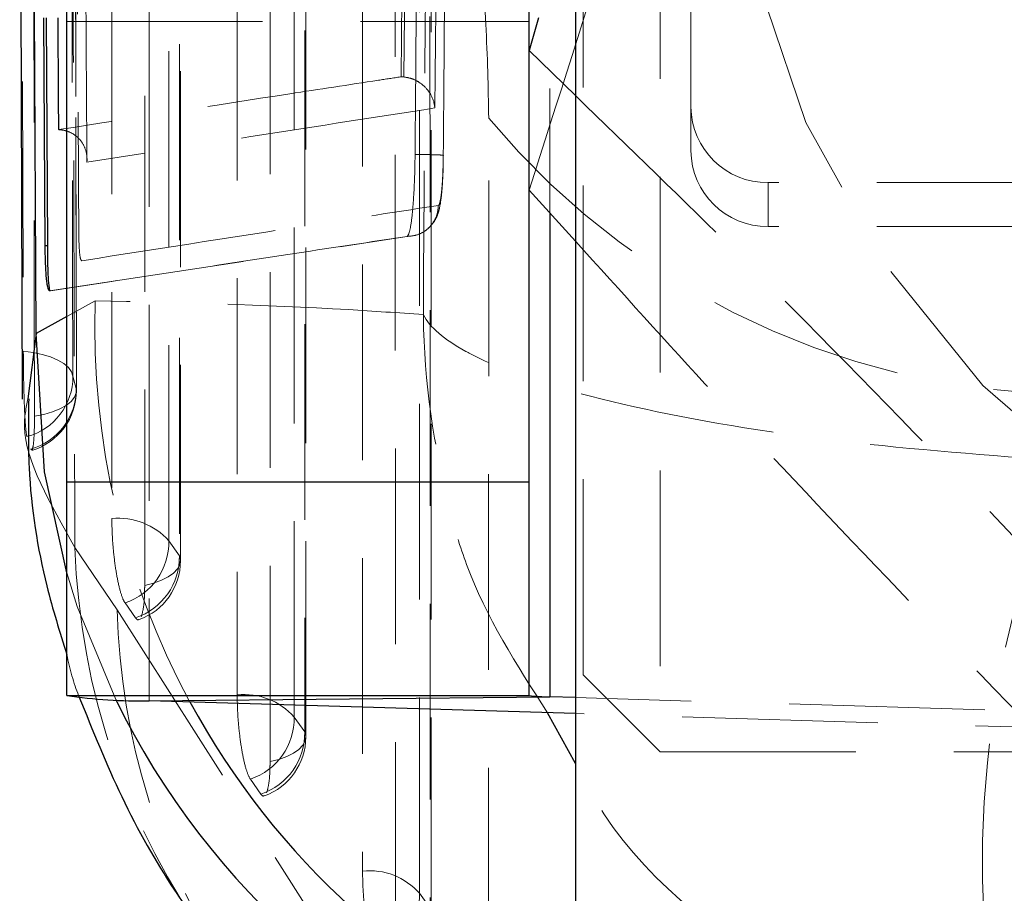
# Model space of a CAD drawing. Header units: millimetres. Extents: x 31 to 337, y 71 to 279.
# Tile 14 of 28: x 314.39 to 320.78, y 220.59 to 226.26. Entities that reach past the tile are written whole.
import ezdxf

# ---------------------------------------------------------------- set-up
doc = ezdxf.new("R2010")
doc.units = ezdxf.units.MM
doc.linetypes.add('HIDDEN', pattern=[1.905, 1.27, -0.635])

msp = doc.modelspace()

# ---------------------------------------------------------------- linework, layer by layer
at = {"color": 7, "linetype": 'Continuous', "lineweight": 25}
for p, q in [((314.6997, 223.2614), (314.6997, 237.2603)), ((317.6997, 223.2614), (317.6997, 237.2603)), ((317.9997, 230.2603), (317.9997, 197.1103)), ((314.4011, 226.4223), (314.4096, 223.7999)), ((314.55, 226.2741), (314.5578, 224.7939)), ((317.7617, 226.2738), (317.7001, 226.0604)), ((317.7001, 226.0604), (317.9997, 225.7686)), ((317.7001, 225.1554), (317.7001, 226.0604)), ((317.9997, 224.8257), (317.7001, 225.1554)), ((314.5761, 224.7939), (314.5578, 224.7939)), ((314.595, 224.5022), (314.5886, 224.5022)), ((317.6997, 223.2614), (314.6997, 223.2614)), ((314.6997, 221.8784), (314.6997, 223.2614)), ((317.6997, 221.8784), (317.6997, 223.2614)), ((314.6997, 221.8784), (317.6997, 221.8784)), ((315.2356, 221.8435), (317.8336, 221.8697)), ((317.9997, 221.8647), (317.8336, 221.8697)), ((317.9997, 221.76), (315.2356, 221.8435))]:
    msp.add_line(p, q, dxfattribs=at)
at = {"color": 7, "linetype": 'HIDDEN', "lineweight": 18}
for p, q in [((318.7497, 225.6956), (318.7497, 236.2603)), ((315.2356, 235.8414), (315.2356, 221.8435)), ((317.8336, 233.4353), (317.8336, 225.0084)), ((316.9238, 232.3012), (316.8704, 225.891)), ((318.5497, 230.9575), (318.5497, 221.5113)), ((318.0497, 222.0113), (318.0497, 230.8625)), ((314.6997, 226.2488), (317.6997, 226.2488)), ((316.8704, 225.891), (316.8878, 225.89)), ((318.7497, 225.4105), (318.7497, 225.6956)), ((317.4365, 220.1383), (317.4377, 225.6227)), ((330.7497, 225.2047), (319.2497, 225.2047)), ((319.2497, 225.2047), (319.2497, 224.9196)), ((330.7497, 224.9196), (319.2497, 224.9196)), ((314.5886, 224.5022), (316.9079, 224.8554)), ((316.9079, 224.8554), (316.9105, 224.8566)), ((316.9089, 224.8554), (316.9079, 224.8554)), ((316.9089, 224.8554), (316.9089, 224.8554)), ((314.8851, 224.4383), (314.6997, 224.3356)), ((314.7619, 223.8697), (314.7396, 223.9482)), ((314.4657, 223.4764), (314.4725, 223.4711)), ((314.7531, 222.8387), (315.0277, 222.4325)), ((315.4308, 222.7847), (315.3622, 222.8811)), ((315.078, 222.4784), (315.1466, 222.382)), ((318.0497, 222.0113), (318.5497, 221.5113)), ((324.4638, 221.6693), (317.9997, 221.8647)), ((316.2441, 221.6415), (316.1755, 221.7379)), ((321.8657, 221.6431), (317.9997, 221.76)), ((318.5497, 221.5113), (331.4497, 221.5113)), ((315.8913, 221.3352), (315.9599, 221.2388)), ((317.0574, 220.4984), (316.9889, 220.5947))]:
    msp.add_line(p, q, dxfattribs=at)
at = {"color": 8, "linetype": 'Continuous', "lineweight": 25}
for p, q in [((314.5005, 224.2252), (314.4909, 226.3325)), ((314.5761, 224.7939), (314.5681, 226.2738)), ((317.8336, 225.0084), (317.8336, 221.8697)), ((314.6997, 224.3356), (314.5005, 224.2252)), ((314.5005, 224.2252), (314.4481, 223.8026)), ((317.9997, 221.4356), (317.8194, 221.7654))]:
    msp.add_line(p, q, dxfattribs=at)
at = {"color": 7, "linetype": 'HIDDEN', "lineweight": 18, "flags": 128}
for points in [[(330.835, 229.3106), (330.9888, 228.2949), (330.9605, 227.2685), (330.7512, 226.2625), (330.3671, 225.3074), (329.8199, 224.4323), (329.1263, 223.6639), (328.3072, 223.0253), (327.3877, 222.5361), (326.3956, 222.2111), (325.3611, 222.0601), (324.3156, 222.0878), (323.2909, 222.2934), (322.3181, 222.6705), (321.4268, 223.2077), (320.6441, 223.8887), (319.9937, 224.6928), (319.4954, 225.5955), (319.1643, 226.5696), (319.0106, 227.5852), (319.0388, 228.6116), (319.2481, 229.6176), (319.6322, 230.5727), (320.1794, 231.4478), (320.8731, 232.2162), (321.6921, 232.8548), (322.6116, 233.344), (323.6037, 233.669), (324.6382, 233.82), (325.6837, 233.7923), (326.7084, 233.5867), (327.6812, 233.2096), (328.5725, 232.6724), (329.3553, 231.9914), (330.0057, 231.1873), (330.504, 230.2846), (330.835, 229.3106)], [(314.3946, 233.4805), (314.3963, 232.7547), (314.4034, 229.8313), (314.4181, 224.1111)], [(314.7396, 223.9482), (314.7379, 224.6791), (314.7312, 227.6028), (314.719, 233.3186)], [(314.7441, 233.2467), (314.7454, 232.5157), (314.7507, 229.592), (314.7619, 223.8697)], [(314.4905, 223.6894), (314.4893, 224.4089), (314.4846, 227.3324), (314.4761, 233.0656)], [(314.993, 232.1137), (314.9929, 231.3829), (314.9927, 228.4599), (314.9923, 223.025)], [(315.3622, 222.8811), (315.3623, 223.6118), (315.3625, 226.5349), (315.3629, 231.9697)], [(315.4314, 231.8167), (315.4313, 231.086), (315.4312, 228.1629), (315.4308, 222.7847)], [(315.4378, 222.7521), (315.4382, 229.0745), (315.4383, 231.7841)], [(315.2056, 222.5921), (315.2056, 223.3229), (315.2058, 226.246), (315.2061, 231.6242)], [(315.8056, 230.299), (315.8056, 229.5682), (315.8056, 226.6451), (315.8056, 221.8818)], [(316.1755, 221.7379), (316.1755, 222.4687), (316.1755, 225.3917), (316.1755, 230.155)], [(316.244, 230.0021), (316.244, 229.2713), (316.244, 226.3482), (316.2441, 221.6415)], [(316.251, 221.6089), (316.251, 227.4613), (316.2509, 229.9695)], [(316.0189, 221.4489), (316.0188, 222.1797), (316.0188, 225.1028), (316.0187, 229.8095)], [(316.6181, 228.4843), (316.6182, 227.7535), (316.6185, 224.8304), (316.6189, 220.7386)], [(316.9889, 220.5947), (316.9888, 221.3255), (316.9884, 224.2485), (316.988, 228.3404)], [(317.0564, 228.1874), (317.0565, 227.4566), (317.0569, 224.5336), (317.0574, 220.4984)], [(317.0644, 220.4657), (317.0637, 225.8481), (317.0634, 228.1548)], [(316.8322, 220.3058), (316.8321, 221.0365), (316.8317, 223.9596), (316.8311, 227.9948)], [(314.4181, 224.1111), (314.4817, 224.1029), (314.5413, 224.0904), (314.5954, 224.0738), (314.6425, 224.0535), (314.6814, 224.0302), (314.711, 224.0044), (314.7306, 223.9768), (314.7396, 223.9482)], [(314.4905, 223.6894), (314.5511, 223.7012), (314.6065, 223.7171), (314.6553, 223.7368), (314.6961, 223.7596), (314.7279, 223.785), (314.7498, 223.8123), (314.7612, 223.8408), (314.7619, 223.8697)], [(315.4308, 222.7847), (315.4377, 222.7558), (315.4336, 222.7268), (315.4187, 222.6985), (315.3934, 222.6717), (315.3584, 222.647), (315.3146, 222.6251), (315.2632, 222.6067), (315.2056, 222.5921)], [(315.0176, 221.8511), (314.7679, 222.456), (314.6997, 222.6726)], [(315.0277, 222.4325), (316.8761, 219.535), (317.1221, 219.1493)], [(316.2441, 221.6415), (316.2509, 221.6126), (316.2469, 221.5837), (316.232, 221.5554), (316.2067, 221.5285), (316.1717, 221.5038), (316.1279, 221.4819), (316.0765, 221.4635), (316.0189, 221.4489)]]:
    msp.add_lwpolyline(points, dxfattribs=at)
at = {"color": 7, "linetype": 'Continuous', "lineweight": 25, "flags": 128}
msp.add_lwpolyline([(314.6477, 225.5483), (314.6464, 225.7508), (314.6432, 226.2738)], dxfattribs=at)
at = {"color": 8, "linetype": 'Continuous', "lineweight": 25, "flags": 128}
msp.add_lwpolyline([(314.6997, 222.6726), (314.5553, 223.3294), (314.5005, 224.2252)], dxfattribs=at)
at = {"color": 7, "linetype": 'HIDDEN', "lineweight": 18}
for centre, radius, start, end in [((319.2452, 225.7002), 0.4955, 180.53198, 270.52209), ((321.2567, 228.7991), 4.9673, 219.75179, 273.32458), ((319.2452, 225.4151), 0.4955, 180.53198, 270.52209), ((319.9735, 224.2652), 5.0913, 178.05142, 208.50387), ((314.3364, 223.9463), 0.4032, 285.11532, 0.26463), ((314.357, 223.8664), 0.4049, 285.58215, 0.46154), ((314.3569, 223.8563), 0.406, 286.69821, 0.11477), ((327.2506, 220.7863), 6.6102, 156.72895, 191.91549), ((315.0379, 222.5949), 0.4325, 41.42307, 96.04972), ((319.3982, 222.991), 4.6476, 181.87744, 215.91422), ((314.9463, 222.873), 0.4161, 288.46456, 1.11062), ((315.0148, 222.7766), 0.4161, 288.46532, 1.11046), ((315.0318, 222.7521), 0.406, 289.74092, 359.99628), ((319.575, 222.5527), 4.5489, 181.5138, 212.69882), ((315.8512, 221.4517), 0.4325, 41.42601, 96.05448), ((315.7595, 221.7298), 0.4161, 288.46875, 1.11441), ((315.8281, 221.6334), 0.4161, 288.46919, 1.11474), ((315.845, 221.6089), 0.406, 289.74549, 0.00067), ((316.6646, 220.3085), 0.4325, 41.43177, 96.06111), ((316.5729, 220.5866), 0.4161, 288.47522, 1.12025)]:
    msp.add_arc(centre, radius, start, end, dxfattribs=at)
at = {"color": 7, "linetype": 'Continuous', "lineweight": 25}
for centre, radius, start, end in [((315.1712, 224.9867), 3.1439, 261.37386, 271.1731), ((317.8175, 222.6555), 0.7859, 261.37347, 271.17311)]:
    msp.add_arc(centre, radius, start, end, dxfattribs=at)
at = {"color": 8, "linetype": 'Continuous', "lineweight": 25}
for centre, radius, start, end in [((319.6129, 224.105), 5.1183, 206.1268, 251.62747), ((319.9511, 224.2521), 5.0653, 208.49427, 247.34074)]:
    msp.add_arc(centre, radius, start, end, dxfattribs=at)
at = {"color": 7, "linetype": 'HIDDEN', "lineweight": 18}
for points, knots in [([(314.7331, 233.2816), (314.7338, 233.1598), (314.7369, 232.5507), (314.7502, 229.9927), (314.7646, 227.3128), (314.7768, 225.1202), (314.7782, 224.8765)], [0, 0, 0, 0, 0.043478, 0.217388, 0.913028, 1, 1, 1, 1]), ([(314.763, 223.8571), (314.7608, 224.9422), (314.7545, 228.0674), (314.7494, 231.1926), (314.746, 233.2327)], [0, 0, 0, 0, 0.3472187, 1, 1, 1, 1]), ([(314.8306, 225.3365), (314.8299, 225.4583), (314.8262, 226.0673), (314.8109, 228.6529), (314.797, 231.1166), (314.7859, 233.093)], [0, 0, 0, 0, 0.047112, 0.235562, 1, 1, 1, 1]), ([(314.7206, 232.968), (314.7262, 231.1606), (314.7368, 227.7847), (314.7479, 224.4077), (314.7531, 222.8387)], [0, 0, 0, 0, 0.535379, 1, 1, 1, 1]), ([(317.0641, 232.8998), (317.0565, 231.4683), (317.0412, 228.6179), (317.0228, 225.7676), (317.0136, 224.3488)], [0, 0, 0, 0, 0.502233, 1, 1, 1, 1]), ([(316.9598, 225.3874), (316.9609, 225.5227), (316.9661, 226.1992), (316.9847, 228.6778), (316.9998, 231.0211), (317.0114, 232.8233)], [0, 0, 0, 0, 0.054586, 0.272931, 1, 1, 1, 1]), ([(317.1429, 225.3812), (317.144, 225.5165), (317.1495, 226.193), (317.1689, 228.6716), (317.1847, 231.015), (317.1968, 232.8171)], [0, 0, 0, 0, 0.054587, 0.272933, 1, 1, 1, 1]), ([(317.1434, 232.4983), (317.1349, 231.3655), (317.118, 229.0956), (317.0981, 226.8257), (317.0882, 225.6886)], [0, 0, 0, 0, 0.499048, 1, 1, 1, 1]), ([(316.8878, 225.89), (316.8878, 225.8904), (316.8968, 226.9596), (316.9159, 229.0967), (316.9316, 231.2334), (316.9396, 232.3016), (316.9396, 232.3017)], [0, 0, 0, 0, 0.000156, 0.5002798, 0.9999227, 1, 1, 1, 1]), ([(317.7001, 225.1554), (317.8856, 225.7366), (318.2607, 226.9116), (318.8164, 228.7244), (319.3476, 230.5144), (319.6733, 231.6473), (319.8376, 232.219)], [0, 0, 0, 0, 0.2646022, 0.5349421, 0.7653403, 1, 1, 1, 1]), ([(317.4377, 225.6227), (317.434, 225.8231), (317.4266, 226.2242), (317.3668, 226.8741), (317.2782, 227.4674), (317.1661, 227.9738), (317.0843, 228.1778), (317.0425, 228.282)], [0, 0, 0, 0, 0.1973267, 0.3948336, 0.5898825, 0.7905001, 1, 1, 1, 1]), ([(318.866, 228.066), (319.4573, 227.8296), (320.6528, 227.3515), (322.424, 226.5714), (324.1172, 225.7684), (325.1552, 225.2407), (325.679, 224.9744)], [0, 0, 0, 0, 0.2646023, 0.5349422, 0.7653402, 1, 1, 1, 1]), ([(325.679, 224.0693), (325.0877, 224.3058), (323.8922, 224.7838), (322.121, 225.564), (320.4278, 226.367), (319.3898, 226.8947), (318.866, 227.161)], [0, 0, 0, 0, 0.264602, 0.534942, 0.76534, 1, 1, 1, 1]), ([(316.8704, 225.891), (316.869, 225.8908), (316.8194, 225.8833), (316.5769, 225.8464), (315.8322, 225.7323), (315.1455, 225.6256), (314.6477, 225.5483)], [0, 0, 0, 0, 0.001869, 0.066123, 0.323139, 1, 1, 1, 1]), ([(317.0882, 225.6886), (317.0881, 225.6893), (317.0871, 225.7013), (317.0801, 225.7405), (317.0526, 225.7983), (316.9995, 225.8493), (316.9444, 225.8797), (316.9067, 225.8866), (316.8878, 225.89)], [0, 0, 0, 0, 0.007784, 0.14029, 0.459157, 0.690962, 0.844981, 1, 1, 1, 1]), ([(317.9997, 225.7686), (318.3487, 225.4314), (319.1557, 224.6516), (320.3961, 223.3862), (321.6787, 222.0229), (322.4653, 221.1511), (322.8621, 220.7113)], [0, 0, 0, 0, 0.218797, 0.505975, 0.750724, 1, 1, 1, 1]), ([(317.0882, 225.6886), (316.7078, 225.6296), (315.9483, 225.5117), (315.2028, 225.3948), (314.8306, 225.3365)], [0, 0, 0, 0, 0.50076, 1, 1, 1, 1]), ([(314.8306, 225.3365), (314.8307, 225.3373), (314.8311, 225.3421), (314.8325, 225.3706), (314.8251, 225.4188), (314.7951, 225.4752), (314.7522, 225.516), (314.7019, 225.5419), (314.6649, 225.5463), (314.6477, 225.5483)], [0, 0, 0, 0, 0.008686, 0.049184, 0.289069, 0.49653, 0.677747, 0.849965, 1, 1, 1, 1]), ([(316.9105, 224.8566), (316.9159, 224.8665), (316.9267, 224.8864), (316.9413, 224.9875), (316.9526, 225.1285), (316.9583, 225.2705), (316.9595, 225.3582), (316.9598, 225.3873)], [0, 0, 0, 0, 0.222627, 0.445239, 0.667641, 0.889677, 1, 1, 1, 1]), ([(317.1429, 225.3812), (317.1433, 225.3815), (317.1441, 225.3821), (317.1343, 225.3831), (317.1168, 225.384), (317.0916, 225.3849), (317.06, 225.3858), (317.0232, 225.3865), (316.9889, 225.387), (316.9674, 225.3873), (316.9598, 225.3874)], [0, 0, 0, 0, 0.132512, 0.26503, 0.397544, 0.530065, 0.662592, 0.795099, 0.927625, 1, 1, 1, 1]), ([(317.111, 225.0562), (317.1132, 225.0581), (317.1186, 225.063), (317.1271, 225.1027), (317.1351, 225.1763), (317.141, 225.273), (317.1422, 225.3452), (317.1429, 225.3812)], [0, 0, 0, 0, 0.141854, 0.356465, 0.570483, 0.785871, 1, 1, 1, 1]), ([(316.9827, 224.8702), (316.9859, 224.8712), (317.0134, 224.8803), (317.0577, 224.914), (317.0957, 224.9684), (317.112, 225.0131), (317.1247, 225.0658), (317.134, 225.1425), (317.1414, 225.2541), (317.1423, 225.3237), (317.1427, 225.3471)], [0, 0, 0, 0, 0.017161, 0.148712, 0.26148, 0.347998, 0.422237, 0.673935, 0.890522, 1, 1, 1, 1]), ([(314.797, 224.6978), (315.3266, 224.7804), (316.0895, 224.8994), (316.8718, 225.0195), (317.111, 225.0562)], [0, 0, 0, 0, 0.6940825, 1, 1, 1, 1]), ([(317.111, 225.0562), (317.109, 225.0355), (317.1054, 224.9983), (317.0791, 224.9437), (317.0377, 224.8969), (316.9771, 224.862), (316.9316, 224.8576), (316.9089, 224.8554)], [0, 0, 0, 0, 0.196316, 0.352149, 0.568098, 0.784049, 1, 1, 1, 1]), ([(314.7782, 224.8765), (314.7784, 224.8602), (314.779, 224.8124), (314.7824, 224.7515), (314.7888, 224.7055), (314.7943, 224.7003), (314.797, 224.6978)], [0, 0, 0, 0, 0.156191, 0.457136, 0.72974, 1, 1, 1, 1]), ([(316.9089, 224.8554), (316.6696, 224.8194), (315.8874, 224.7016), (315.1245, 224.5839), (314.5949, 224.5022)], [0, 0, 0, 0, 0.3059266, 1, 1, 1, 1]), ([(316.9105, 224.8566), (316.91, 224.856), (316.9094, 224.8554), (316.9089, 224.8554), (316.9089, 224.8554)], [0, 0, 0, 0, 0.997651, 1, 1, 1, 1]), ([(322.8621, 219.8062), (322.4141, 220.2386), (321.5083, 221.1127), (320.1666, 222.48), (318.985, 223.7346), (318.2974, 224.496), (317.9997, 224.8257)], [0, 0, 0, 0, 0.281114, 0.568324, 0.8131, 1, 1, 1, 1]), ([(314.595, 224.5022), (314.595, 224.5022), (314.5949, 224.5022), (314.5949, 224.5022), (314.5949, 224.5022)], [0, 0, 0, 0, 0.956538, 1, 1, 1, 1]), ([(317.0136, 224.3488), (316.8513, 224.3599), (316.1261, 224.4095), (315.4274, 224.4257), (314.8851, 224.4383)], [0, 0, 0, 0, 0.22378, 1, 1, 1, 1]), ([(321.1782, 223.3978), (320.6825, 223.4357), (319.6356, 223.5158), (318.2999, 223.744), (317.5877, 223.9604), (317.1736, 224.1643), (317.0529, 224.2682), (317.014, 224.3479), (317.0136, 224.3488)], [0, 0, 0, 0, 0.229688, 0.485096, 0.748421, 0.80477, 0.997794, 1, 1, 1, 1]), ([(317.8194, 221.7654), (317.6198, 222.0761), (317.3524, 222.4923), (317.0988, 223.3688), (317.0182, 223.9185), (317.0136, 224.344), (317.0136, 224.3488)], [0, 0, 0, 0, 0.397087, 0.532022, 0.994712, 1, 1, 1, 1]), ([(314.4181, 224.1111), (314.4183, 224.0757), (314.4188, 223.9989), (314.4212, 223.8697), (314.4252, 223.7432), (314.4309, 223.6393), (314.4367, 223.5799), (314.4403, 223.5626), (314.4415, 223.557)], [0, 0, 0, 0, 0.160471, 0.348327, 0.53602, 0.723282, 0.910094, 1, 1, 1, 1]), ([(314.4481, 223.8026), (314.4361, 223.7438), (314.3832, 223.4851), (314.5918, 223.1205), (314.7531, 222.8387)], [0, 0, 0, 0, 0.227324, 1, 1, 1, 1]), ([(314.4749, 223.4692), (314.4778, 223.4782), (314.4836, 223.4962), (314.4892, 223.5757), (314.4906, 223.6486), (314.4905, 223.6888), (314.4905, 223.6894)], [0, 0, 0, 0, 0.3309016, 0.662547, 0.9949871, 1, 1, 1, 1]), ([(314.9923, 223.025), (314.9931, 222.9848), (314.9946, 222.9031), (315.0067, 222.7697), (315.0249, 222.646), (315.0477, 222.546), (315.0662, 222.4965), (315.0761, 222.4813), (315.078, 222.4784)], [0, 0, 0, 0, 0.185824, 0.377793, 0.569763, 0.761727, 0.953703, 1, 1, 1, 1]), ([(315.1837, 222.3898), (315.1889, 222.408), (315.1994, 222.4445), (315.205, 222.5247), (315.2054, 222.5778), (315.2056, 222.5921)], [0, 0, 0, 0, 0.421898, 0.843802, 1, 1, 1, 1]), ([(315.1466, 222.382), (315.1526, 222.374), (315.1602, 222.3638), (315.1664, 222.3716), (315.1678, 222.3733)], [0, 0, 0, 0, 0.780666, 1, 1, 1, 1]), ([(314.6997, 222.1439), (314.7213, 222.0506), (314.7434, 221.9552), (314.7785, 221.8733), (314.7792, 221.8716)], [0, 0, 0, 0, 0.979235, 1, 1, 1, 1]), ([(315.8056, 221.8818), (315.8063, 221.8416), (315.8079, 221.7599), (315.82, 221.6265), (315.8381, 221.5028), (315.861, 221.4028), (315.8795, 221.3533), (315.8894, 221.3381), (315.8913, 221.3352)], [0, 0, 0, 0, 0.185818, 0.377787, 0.56976, 0.761732, 0.953701, 1, 1, 1, 1]), ([(315.9969, 221.2465), (316.0022, 221.2648), (316.0127, 221.3012), (316.0183, 221.3814), (316.0187, 221.4346), (316.0189, 221.4489)], [0, 0, 0, 0, 0.4217022, 0.8433977, 1, 1, 1, 1]), ([(320.7828, 219.4215), (320.3092, 219.6085), (319.309, 220.0035), (318.3434, 220.7758), (318.0413, 221.3556), (317.9997, 221.4356)], [0, 0, 0, 0, 0.436703, 0.922281, 1, 1, 1, 1]), ([(315.9599, 221.2388), (315.9659, 221.2308), (315.9735, 221.2206), (315.9797, 221.2284), (315.9811, 221.2301)], [0, 0, 0, 0, 0.779468, 1, 1, 1, 1]), ([(316.6189, 220.7386), (316.6197, 220.6985), (316.6212, 220.6168), (316.6333, 220.4835), (316.6515, 220.3597), (316.6743, 220.2597), (316.6928, 220.2102), (316.7028, 220.1949), (316.7047, 220.192)], [0, 0, 0, 0, 0.185506, 0.37748, 0.569453, 0.761416, 0.953386, 1, 1, 1, 1])]:
    msp.add_open_spline(points, degree=3, knots=knots, dxfattribs=at)
at = {"color": 7, "linetype": 'Continuous', "lineweight": 25}
for points, knots in [([(314.5578, 224.7939), (314.5585, 224.7481), (314.5601, 224.6565), (314.5682, 224.5566), (314.5784, 224.5072), (314.586, 224.5035), (314.5886, 224.5022)], [0, 0, 0, 0, 0.272317, 0.544624, 0.844595, 1, 1, 1, 1]), ([(314.5949, 224.5022), (314.5949, 224.5022), (314.5924, 224.5022), (314.5866, 224.5171), (314.5803, 224.5889), (314.5771, 224.6908), (314.5761, 224.7657), (314.5761, 224.7938), (314.5761, 224.7939)], [0, 0, 0, 0, 0.0001022, 0.2685905, 0.5417617, 0.8434156, 0.9998999, 1, 1, 1, 1]), ([(314.4529, 223.8027), (314.4507, 223.6531), (314.4448, 223.2358), (314.5361, 222.6708), (314.6543, 222.2901), (314.6997, 222.1439)], [0, 0, 0, 0, 0.2560827, 0.714254, 1, 1, 1, 1]), ([(314.7792, 221.8716), (314.8684, 221.6504), (315.052, 221.1945), (315.3523, 220.6678), (315.5597, 220.3824), (315.6413, 220.2701)], [0, 0, 0, 0, 0.363669, 0.749449, 1, 1, 1, 1])]:
    msp.add_open_spline(points, degree=3, knots=knots, dxfattribs=at)

doc.saveas('drawing.dxf')
